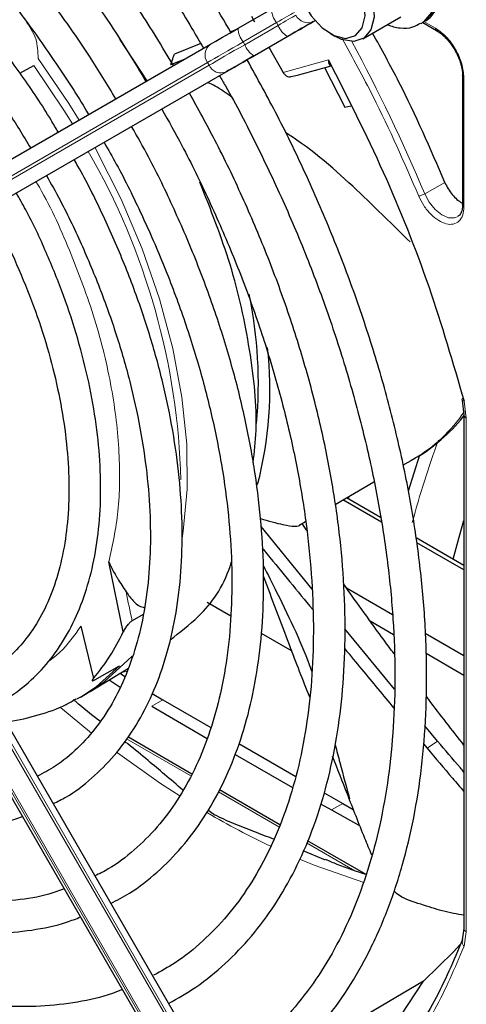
# Paper-space layout 'Blatt4' of a CAD drawing. Header units: millimetres. Extents: x 5 to 418, y 2 to 292.
# Tile 52 of 86: x 134 to 140, y 202 to 214. Entities that reach past the tile are written whole.
import ezdxf

# ---------------------------------------------------------------- set-up
doc = ezdxf.new("R2010")
doc.units = ezdxf.units.MM

psp = doc.layouts.new('Blatt4')

# ---------------------------------------------------------------- linework, layer by layer
at = {"color": 7, "linetype": 'Continuous', "lineweight": 25}
for p, q in [((136.922, 214.149), (137.342, 214.392)), ((137.089, 214.302), (137.129, 214.23)), ((138.49, 214.015), (138.971, 214.293)), ((139.226, 214.21), (139.255, 214.226)), ((139.247, 214.221), (139.418, 214.122)), ((138.083, 214.083), (138.14, 214.05)), ((135.78, 213.489), (135.435, 214.014)), ((137.127, 213.806), (137.548, 214.049)), ((131.778, 211.179), (136.574, 213.948)), ((136.453, 213.956), (136.122, 213.825)), ((137.31, 213.911), (137.49, 213.594)), ((136.076, 213.694), (136.267, 213.771)), ((132.006, 210.849), (136.802, 213.618)), ((134.178, 213.584), (134.352, 213.679)), ((138.01, 213.657), (138.266, 213.155)), ((139.747, 213.554), (139.747, 211.926)), ((138.266, 213.155), (138.341, 213.175)), ((139.745, 211.927), (139.745, 211.913)), ((139.741, 209.469), (139.764, 209.282)), ((139.764, 209.283), (139.764, 202.814)), ((136.868, 200.452), (132.072, 208.759)), ((139.205, 208.775), (139.064, 208.323)), ((138.997, 208.649), (139.13, 208.725)), ((139.105, 208.712), (139.13, 208.725)), ((131.712, 208.551), (136.508, 200.244)), ((138.143, 208.156), (138.632, 208.438)), ((138.725, 207.93), (138.238, 208.211)), ((138.715, 207.992), (138.288, 208.239)), ((138.31, 208.252), (138.31, 208.226)), ((137.699, 207.9), (137.77, 207.941)), ((137.787, 207.828), (137.728, 207.916)), ((137.855, 207.088), (137.214, 207.875)), ((139.764, 207.387), (139.162, 207.734)), ((139.764, 207.33), (139.173, 207.671)), ((135.477, 206.552), (135.298, 207.432)), ((136.827, 207.396), (136.839, 207.403)), ((138.285, 207.106), (138.865, 206.771)), ((136.535, 206.924), (136.832, 206.753)), ((135.726, 206.771), (135.589, 206.689)), ((138.582, 206.689), (138.877, 206.519)), ((134.945, 206.623), (135.101, 205.964)), ((137.213, 206.533), (137.597, 206.311)), ((138.889, 205.831), (138.264, 206.59)), ((139.276, 206.534), (139.764, 206.252)), ((139.289, 206.281), (139.764, 206.007)), ((135.06, 205.801), (135.542, 206.092)), ((135.121, 205.948), (135.43, 206.124)), ((135.438, 206.03), (135.499, 205.99)), ((135.3, 205.946), (135.437, 205.856)), ((134.939, 205.73), (135.023, 205.779)), ((135.023, 205.779), (135.06, 205.801)), ((134.939, 205.73), (134.889, 205.702)), ((135.843, 205.774), (135.976, 205.695)), ((135.976, 205.695), (136.579, 205.348)), ((135.835, 205.614), (136.534, 205.21)), ((135.188, 205.426), (135.166, 205.439)), ((139.432, 205.175), (139.272, 205.368)), ((136.341, 204.761), (135.534, 205.227)), ((136.933, 205.143), (137.649, 204.73)), ((139.254, 205.142), (139.301, 205.085)), ((136.884, 205.008), (137.606, 204.592)), ((137.447, 204.122), (136.687, 204.561)), ((138.005, 204.524), (138.239, 204.389)), ((136.618, 204.252), (136.543, 204.306)), ((137.961, 204.386), (138.098, 204.308)), ((138.098, 204.308), (138.443, 204.118)), ((138.239, 204.389), (138.369, 204.315)), ((136.618, 204.252), (136.625, 204.248)), ((138.532, 203.496), (137.796, 203.921)), ((138.024, 203.675), (137.74, 203.792)), ((139.764, 202.814), (139.739, 202.645)), ((139.253, 202.153), (138.135, 201.492)), ((138.415, 200.872), (139.253, 202.153))]:
    psp.add_line(p, q, dxfattribs=at)
at = {"color": 7, "linetype": 'Continuous', "lineweight": 18}
for p, q in [((137.406, 214.221), (136.985, 213.978)), ((137.426, 214.186), (137.406, 214.221)), ((137.89, 214.246), (137.868, 214.233)), ((139.259, 214.234), (139.406, 214.15)), ((137.005, 213.943), (137.426, 214.186)), ((136.985, 213.978), (137.005, 213.943)), ((137.542, 214.045), (137.122, 213.802)), ((136.537, 213.719), (131.741, 210.949)), ((136.557, 213.684), (136.537, 213.719)), ((137.49, 213.594), (138.059, 213.753)), ((131.761, 210.915), (136.557, 213.684)), ((136.774, 213.602), (131.978, 210.832)), ((139.764, 213.529), (139.764, 211.902)), ((139.271, 212.067), (139.524, 212.209)), ((139.765, 209.456), (139.793, 209.242)), ((139.793, 209.242), (139.793, 202.773)), ((131.978, 208.704), (136.774, 200.398)), ((136.802, 200.414), (132.006, 208.721)), ((131.741, 208.567), (136.537, 200.261)), ((136.557, 200.272), (131.761, 208.579)), ((135.535, 206.196), (135.591, 206.243)), ((135.976, 205.695), (135.835, 205.614)), ((134.688, 205.598), (135.079, 205.276)), ((136.327, 204.736), (135.517, 205.204)), ((139.301, 205.085), (139.432, 205.175)), ((137.436, 204.096), (136.674, 204.536)), ((138.239, 204.389), (138.098, 204.308)), ((138.392, 203.544), (137.785, 203.895)), ((139.793, 202.773), (139.765, 202.592))]:
    psp.add_line(p, q, dxfattribs=at)
at = {"color": 7, "linetype": 'Continuous', "lineweight": 18, "flags": 128}
for points in [[(139.255, 214.226), (139.285, 214.246), (139.383, 214.364), (139.434, 214.534), (139.435, 214.742), (139.385, 214.972), (139.288, 215.204), (139.153, 215.42), (138.989, 215.602), (138.811, 215.737), (138.632, 215.812), (138.467, 215.823), (138.355, 215.785)], [(138.33, 215.771), (138.438, 215.807), (138.603, 215.796), (138.782, 215.72), (138.961, 215.586), (139.125, 215.403), (139.26, 215.187), (139.357, 214.955), (139.407, 214.726), (139.406, 214.518), (139.354, 214.348), (139.256, 214.229), (139.223, 214.207)], [(137.63, 214.35), (137.609, 214.338), (137.586, 214.325), (137.56, 214.31), (137.532, 214.294), (137.503, 214.276), (137.471, 214.259), (137.439, 214.24), (137.406, 214.221)], [(137.426, 214.186), (137.459, 214.205), (137.491, 214.224), (137.523, 214.242), (137.552, 214.259), (137.58, 214.275), (137.606, 214.29), (137.629, 214.303), (137.65, 214.316)], [(136.985, 213.978), (136.919, 213.939), (136.854, 213.902), (136.792, 213.866), (136.733, 213.832), (136.677, 213.8), (136.626, 213.77), (136.579, 213.743), (136.537, 213.719)], [(136.557, 213.684), (136.599, 213.708), (136.646, 213.736), (136.697, 213.765), (136.753, 213.797), (136.812, 213.832), (136.874, 213.868), (136.939, 213.905), (137.005, 213.943)], [(134.922, 212.994), (134.792, 213.203), (134.406, 213.768)], [(134.352, 213.679), (134.73, 213.119), (134.837, 212.945)], [(136.219, 207.732), (136.232, 207.817), (136.282, 208.347), (136.277, 208.913), (136.216, 209.506), (136.102, 210.118), (135.935, 210.743), (135.717, 211.372), (135.452, 211.997), (135.142, 212.61), (135.122, 212.648)], [(139.691, 211.781), (139.647, 211.763), (139.57, 211.765), (139.486, 211.801), (139.402, 211.869), (139.328, 211.961), (139.271, 212.067)], [(135.06, 205.801), (135.238, 205.922), (135.535, 206.196)], [(135.43, 206.124), (135.136, 205.859), (134.939, 205.73)], [(135.54, 206.06), (135.458, 206.04), (135.454, 206.039)], [(135.403, 205.027), (135.948, 204.641), (136.188, 204.485)], [(137.706, 203.685), (137.878, 203.615), (138.504, 203.397)]]:
    psp.add_lwpolyline(points, dxfattribs=at)
at = {"color": 7, "linetype": 'Continuous', "lineweight": 25, "flags": 128}
for points in [[(137.645, 214.907), (137.66, 215.038), (137.725, 215.173), (137.835, 215.248), (137.978, 215.255), (138.139, 215.194), (138.299, 215.071), (138.443, 214.899), (138.554, 214.697), (138.62, 214.487), (138.633, 214.291), (138.594, 214.131), (138.594, 214.131)], [(138.485, 214.155), (138.521, 214.305), (138.504, 214.49), (138.436, 214.686), (138.326, 214.871), (138.186, 215.022), (138.034, 215.121), (137.888, 215.155), (137.766, 215.121), (137.682, 215.023), (137.646, 214.873), (137.663, 214.688), (137.731, 214.491), (137.841, 214.307), (137.981, 214.156), (138.133, 214.057), (138.279, 214.023), (138.401, 214.057), (138.485, 214.155)], [(137.868, 214.233), (137.837, 214.216), (137.803, 214.196), (137.766, 214.174), (137.725, 214.151), (137.682, 214.126), (137.637, 214.1), (137.59, 214.073), (137.542, 214.045)], [(137.548, 214.049), (137.6, 214.078), (137.65, 214.107), (137.698, 214.135), (137.744, 214.162), (137.787, 214.187), (137.827, 214.21), (137.863, 214.231), (137.896, 214.249)], [(136.574, 213.948), (136.606, 213.967), (136.643, 213.988), (136.683, 214.011), (136.726, 214.036), (136.772, 214.062), (136.82, 214.09), (136.87, 214.119), (136.922, 214.149)], [(138.594, 214.131), (138.505, 214.025), (138.377, 213.983), (138.223, 214.01), (138.14, 214.05)], [(137.122, 213.802), (137.07, 213.773), (137.02, 213.744), (136.972, 213.716), (136.926, 213.69), (136.883, 213.665), (136.843, 213.642), (136.806, 213.621), (136.774, 213.602)], [(136.802, 213.618), (136.833, 213.636), (136.867, 213.655), (136.904, 213.677), (136.944, 213.7), (136.987, 213.725), (137.033, 213.751), (137.079, 213.778), (137.127, 213.806)], [(139.63, 207.464), (139.704, 207.744), (139.764, 207.954)], [(139.751, 202.654), (139.634, 202.521), (139.253, 202.153)]]:
    psp.add_lwpolyline(points, dxfattribs=at)
at = {"color": 7, "linetype": 'Continuous', "lineweight": 18}
for centre, radius, start, end in [((137.634, 214.403), 0.292, 182.2032, 218.6037), ((137.801, 214.385), 0.166, 204.8163, 293.6431), ((137.214, 214.16), 0.292, 182.2032, 218.6037), ((137.698, 214.293), 0.292, 201.4008, 237.7898), ((118.915, 203.504), 22.083, 22.8139, 28.326), ((136.672, 213.814), 0.166, 126.3512, 215.1851), ((137.277, 214.05), 0.292, 201.4008, 237.7898), ((136.707, 213.754), 0.166, 204.8163, 293.6431), ((127.475, 208.238), 8.73, 1.4751, 29.9716), ((138.13, 210.435), 1.98, 300.313, 325.9586), ((150.365, 204.938), 11.641, 159.7667, 165.1204), ((160.223, 212.03), 25.206, 191.3822, 192.2327), ((141.74, 213.144), 10.285, 239.6127, 244.6357)]:
    psp.add_arc(centre, radius, start, end, dxfattribs=at)
at = {"color": 7, "linetype": 'Continuous', "lineweight": 25}
for centre, radius, start, end in [((135.973, 220.482), 7.126, 283.2527, 287.311), ((131.692, 209.683), 5.485, 354.6955, 11.7507), ((132.57, 209.606), 4.752, 345.3744, 6.3356), ((133.146, 207.624), 2.565, 319.6629, 335.3009)]:
    psp.add_arc(centre, radius, start, end, dxfattribs=at)
for points, knots in [([(136.833, 214.098), (136.749, 214.241), (136.522, 214.628), (136.117, 215.237), (135.625, 215.922), (135.108, 216.576), (134.568, 217.198), (134.01, 217.783), (133.436, 218.328), (132.849, 218.832), (132.252, 219.289), (131.649, 219.699), (131.042, 220.058), (130.435, 220.365), (129.832, 220.618), (129.234, 220.815), (128.647, 220.954), (128.073, 221.036), (127.516, 221.058), (126.979, 221.022), (126.466, 220.928), (125.98, 220.773), (125.6, 220.609), (125.395, 220.477), (125.331, 220.436)], [0, 0, 0, 0, 0.0278357, 0.0754043, 0.1229765, 0.1705551, 0.2181426, 0.2657419, 0.3133555, 0.3609855, 0.4086337, 0.4563008, 0.5039862, 0.5516866, 0.5993949, 0.6470941, 0.6947631, 0.7423727, 0.7898868, 0.8372681, 0.8844871, 0.931535, 0.9784341, 1, 1, 1, 1]), ([(125.531, 220.089), (125.587, 220.127), (125.777, 220.25), (126.131, 220.403), (126.591, 220.547), (127.079, 220.631), (127.59, 220.659), (128.12, 220.629), (128.668, 220.542), (129.23, 220.399), (129.802, 220.201), (130.383, 219.947), (130.969, 219.641), (131.555, 219.283), (132.14, 218.875), (132.719, 218.42), (133.29, 217.92), (133.848, 217.378), (134.391, 216.797), (134.915, 216.18), (135.418, 215.531), (135.895, 214.852), (136.252, 214.306), (136.439, 213.981), (136.487, 213.898)], [0, 0, 0, 0, 0.0209899, 0.069851, 0.1186882, 0.1673891, 0.2158993, 0.2642148, 0.3123657, 0.3603953, 0.4083456, 0.456251, 0.5041365, 0.5520177, 0.5999032, 0.6477998, 0.6957108, 0.7436373, 0.7915784, 0.8395326, 0.8874977, 0.9354713, 0.9834506, 1, 1, 1, 1]), ([(136.108, 213.679), (136.021, 213.826), (135.799, 214.201), (135.408, 214.78), (134.943, 215.414), (134.452, 216.016), (133.941, 216.584), (133.411, 217.114), (132.868, 217.604), (132.313, 218.049), (131.75, 218.447), (131.183, 218.796), (130.615, 219.092), (130.049, 219.334), (129.49, 219.521), (128.94, 219.65), (128.403, 219.721), (127.884, 219.733), (127.386, 219.685), (126.911, 219.581), (126.468, 219.412), (126.181, 219.279), (126.053, 219.187), (126.052, 219.187)], [0, 0, 0, 0, 0.032875, 0.083822, 0.134775, 0.185738, 0.236713, 0.287705, 0.338718, 0.389753, 0.440814, 0.491899, 0.543005, 0.594125, 0.645237, 0.696311, 0.747305, 0.798171, 0.848856, 0.899324, 0.949573, 0.99965, 1, 1, 1, 1]), ([(126.256, 218.833), (126.324, 218.877), (126.515, 219), (126.864, 219.142), (127.298, 219.264), (127.759, 219.325), (128.241, 219.33), (128.743, 219.278), (129.259, 219.169), (129.789, 219.004), (130.327, 218.784), (130.872, 218.511), (131.418, 218.186), (131.963, 217.811), (132.503, 217.388), (133.034, 216.92), (133.552, 216.411), (134.055, 215.863), (134.539, 215.28), (135, 214.665), (135.411, 214.065), (135.654, 213.661), (135.763, 213.48)], [0, 0, 0, 0, 0.02882, 0.081368, 0.133858, 0.186143, 0.238166, 0.289941, 0.341521, 0.392971, 0.444344, 0.49568, 0.547008, 0.598338, 0.649681, 0.701044, 0.752426, 0.803828, 0.855246, 0.906678, 0.95812, 1, 1, 1, 1]), ([(135.385, 213.261), (135.276, 213.441), (135.04, 213.83), (134.641, 214.401), (134.2, 214.974), (133.735, 215.515), (133.252, 216.019), (132.752, 216.484), (132.241, 216.905), (131.72, 217.279), (131.195, 217.605), (130.669, 217.878), (130.145, 218.096), (129.627, 218.259), (129.12, 218.363), (128.628, 218.409), (128.154, 218.396), (127.702, 218.324), (127.279, 218.19), (126.97, 218.056), (126.815, 217.949), (126.78, 217.925)], [0, 0, 0, 0, 0.047335, 0.102503, 0.157679, 0.212871, 0.268083, 0.323322, 0.378591, 0.433894, 0.489232, 0.544601, 0.599988, 0.65536, 0.710671, 0.765857, 0.820841, 0.875554, 0.929964, 0.984107, 1, 1, 1, 1]), ([(126.979, 217.58), (127.076, 217.638), (127.287, 217.766), (127.652, 217.896), (128.061, 217.983), (128.496, 218.011), (128.951, 217.983), (129.422, 217.897), (129.907, 217.756), (130.401, 217.56), (130.902, 217.31), (131.404, 217.008), (131.906, 216.657), (132.401, 216.259), (132.887, 215.816), (133.36, 215.332), (133.815, 214.812), (134.251, 214.258), (134.658, 213.674), (134.922, 213.273), (135.04, 213.063), (135.04, 213.062)], [0, 0, 0, 0, 0.047732, 0.104951, 0.162001, 0.218715, 0.275061, 0.331102, 0.386935, 0.442647, 0.498302, 0.553942, 0.609585, 0.665249, 0.720938, 0.776655, 0.832397, 0.88816, 0.943939, 0.999729, 1, 1, 1, 1]), ([(134.658, 212.842), (134.629, 212.893), (134.488, 213.137), (134.206, 213.555), (133.813, 214.088), (133.394, 214.589), (132.956, 215.055), (132.501, 215.481), (132.034, 215.863), (131.559, 216.199), (131.078, 216.485), (130.597, 216.719), (130.12, 216.897), (129.651, 217.017), (129.194, 217.079), (128.755, 217.081), (128.336, 217.025), (127.946, 216.906), (127.668, 216.786), (127.532, 216.689), (127.505, 216.67)], [0, 0, 0, 0, 0.015977, 0.076619, 0.137271, 0.197942, 0.258641, 0.319377, 0.380158, 0.440989, 0.501871, 0.562796, 0.623736, 0.68463, 0.74539, 0.805902, 0.866048, 0.925763, 0.985086, 1, 1, 1, 1]), ([(127.706, 216.322), (127.739, 216.346), (127.872, 216.44), (128.136, 216.55), (128.496, 216.648), (128.883, 216.686), (129.292, 216.668), (129.717, 216.593), (130.156, 216.462), (130.604, 216.277), (131.058, 216.038), (131.513, 215.748), (131.965, 215.409), (132.409, 215.025), (132.842, 214.599), (133.259, 214.134), (133.655, 213.635), (134.01, 213.138), (134.218, 212.798), (134.313, 212.642)], [0, 0, 0, 0, 0.0213, 0.084609, 0.147915, 0.210788, 0.273103, 0.334941, 0.396461, 0.457805, 0.519077, 0.580333, 0.641603, 0.702907, 0.764251, 0.825634, 0.887048, 0.948488, 1, 1, 1, 1]), ([(139.249, 214.229), (139.263, 214.235), (139.326, 214.262), (139.407, 214.362), (139.477, 214.514), (139.501, 214.699), (139.481, 214.907), (139.414, 215.128), (139.305, 215.342), (139.163, 215.535), (138.994, 215.693), (138.815, 215.799), (138.638, 215.847), (138.479, 215.844), (138.394, 215.8), (138.355, 215.78)], [0, 0, 0, 0, 0.0209259, 0.0976036, 0.1735277, 0.2540157, 0.3399748, 0.4278644, 0.5155627, 0.6034424, 0.6921886, 0.7827236, 0.8638086, 0.9394478, 1, 1, 1, 1]), ([(138.798, 214.193), (138.852, 214.177), (138.96, 214.144), (139.108, 214.152), (139.186, 214.195), (139.218, 214.212)], [0, 0, 0, 0, 0.375834, 0.748477, 1, 1, 1, 1]), ([(136.889, 214.13), (136.884, 214.128), (136.864, 214.119), (136.843, 214.112), (136.828, 214.106)], [0, 0, 0, 0, 0.264203, 1, 1, 1, 1]), ([(139.524, 212.209), (139.341, 212.633), (139.065, 213.269), (138.728, 213.883), (138.615, 214.088)], [0, 0, 0, 0, 0.666792, 1, 1, 1, 1]), ([(139.418, 214.122), (139.422, 214.121), (139.43, 214.117), (139.441, 214.122), (139.446, 214.124)], [0, 0, 0, 0, 0.482292, 1, 1, 1, 1]), ([(139.421, 214.119), (139.442, 214.107), (139.483, 214.08), (139.55, 214.016), (139.607, 213.946), (139.639, 213.895), (139.65, 213.876)], [0, 0, 0, 0, 0.244302, 0.500853, 0.825035, 1, 1, 1, 1]), ([(139.65, 213.876), (139.675, 213.826), (139.711, 213.755), (139.737, 213.653), (139.748, 213.59), (139.745, 213.554), (139.745, 213.544)], [0, 0, 0, 0, 0.440805, 0.61396, 0.88685, 1, 1, 1, 1]), ([(136.076, 213.694), (136.082, 213.71), (136.097, 213.754), (136.112, 213.798), (136.122, 213.825)], [0, 0, 0, 0, 0.37225, 1, 1, 1, 1]), ([(136.773, 200.616), (136.796, 200.627), (136.969, 200.71), (137.263, 200.918), (137.65, 201.241), (137.998, 201.621), (138.308, 202.048), (138.579, 202.523), (138.809, 203.043), (138.996, 203.605), (139.139, 204.205), (139.238, 204.841), (139.292, 205.509), (139.3, 206.205), (139.263, 206.925), (139.181, 207.664), (139.055, 208.419), (138.885, 209.186), (138.672, 209.961), (138.418, 210.739), (138.124, 211.516), (137.791, 212.287), (137.431, 213.036), (137.165, 213.519), (137.036, 213.753)], [0, 0, 0, 0, 0.0070224, 0.0538172, 0.1005997, 0.1474361, 0.1943917, 0.2415026, 0.2887732, 0.3361837, 0.3837019, 0.4312933, 0.478928, 0.5265829, 0.5742402, 0.6218896, 0.6695267, 0.7171498, 0.7647589, 0.8123553, 0.8599409, 0.9075179, 0.9550887, 1, 1, 1, 1]), ([(138.059, 213.753), (138.059, 213.741), (138.058, 213.721), (138.066, 213.698), (138.076, 213.684), (138.087, 213.681), (138.093, 213.68)], [0, 0, 0, 0, 0.336127, 0.560864, 0.79606, 1, 1, 1, 1]), ([(138.059, 213.753), (138.296, 213.284), (138.771, 212.345), (139.346, 210.897), (139.626, 209.936), (139.765, 209.456)], [0, 0, 0, 0, 0.3332143, 0.6667754, 1, 1, 1, 1]), ([(137.49, 213.594), (137.497, 213.583), (137.511, 213.562), (137.543, 213.542), (137.577, 213.534), (137.597, 213.542), (137.607, 213.546)], [0, 0, 0, 0, 0.2504937, 0.503104, 0.7541152, 1, 1, 1, 1]), ([(136.833, 213.29), (136.769, 213.337), (136.679, 213.404), (136.573, 213.453), (136.541, 213.467)], [0, 0, 0, 0, 0.705951, 1, 1, 1, 1]), ([(136.688, 213.552), (136.713, 213.51), (136.879, 213.227), (137.155, 212.687), (137.511, 211.937), (137.828, 211.177), (138.107, 210.415), (138.345, 209.653), (138.543, 208.897), (138.698, 208.151), (138.81, 207.419), (138.878, 206.705), (138.902, 206.014), (138.882, 205.35), (138.818, 204.716), (138.712, 204.116), (138.563, 203.553), (138.372, 203.031), (138.142, 202.551), (137.872, 202.117), (137.565, 201.73), (137.221, 201.395), (136.89, 201.137), (136.662, 201.014), (136.572, 200.966)], [0, 0, 0, 0, 0.008469, 0.056451, 0.10443, 0.152403, 0.200367, 0.248319, 0.296256, 0.344176, 0.392077, 0.439959, 0.487821, 0.535666, 0.5835, 0.631333, 0.679178, 0.72706, 0.775013, 0.82308, 0.871307, 0.919731, 0.968362, 1, 1, 1, 1]), ([(139.747, 213.553), (139.747, 213.557), (139.749, 213.566), (139.757, 213.573), (139.762, 213.576)], [0, 0, 0, 0, 0.482335, 1, 1, 1, 1]), ([(136.048, 201.872), (136.165, 201.938), (136.417, 202.081), (136.765, 202.367), (137.097, 202.712), (137.391, 203.109), (137.646, 203.552), (137.859, 204.04), (138.03, 204.57), (138.156, 205.139), (138.238, 205.742), (138.275, 206.376), (138.266, 207.036), (138.212, 207.718), (138.113, 208.418), (137.97, 209.131), (137.784, 209.854), (137.556, 210.58), (137.288, 211.307), (136.98, 212.029), (136.656, 212.707), (136.419, 213.136), (136.31, 213.334)], [0, 0, 0, 0, 0.042839, 0.092827, 0.142855, 0.193022, 0.243385, 0.293956, 0.34471, 0.395602, 0.446585, 0.497618, 0.548672, 0.599723, 0.650761, 0.701782, 0.752784, 0.803769, 0.85474, 0.905699, 0.956649, 1, 1, 1, 1]), ([(135.962, 213.133), (136.047, 212.981), (136.26, 212.602), (136.562, 211.98), (136.87, 211.274), (137.138, 210.564), (137.367, 209.853), (137.555, 209.148), (137.7, 208.452), (137.803, 207.771), (137.861, 207.109), (137.876, 206.47), (137.847, 205.859), (137.774, 205.279), (137.659, 204.734), (137.502, 204.229), (137.304, 203.765), (137.068, 203.346), (136.794, 202.973), (136.482, 202.651), (136.171, 202.398), (135.952, 202.278), (135.86, 202.228)], [0, 0, 0, 0, 0.034641, 0.086177, 0.137706, 0.189224, 0.240727, 0.292212, 0.343673, 0.39511, 0.44652, 0.497904, 0.549267, 0.600618, 0.651971, 0.70335, 0.754795, 0.806361, 0.858115, 0.910117, 0.962397, 1, 1, 1, 1]), ([(135.321, 203.131), (135.401, 203.173), (135.609, 203.282), (135.909, 203.519), (136.221, 203.834), (136.494, 204.201), (136.728, 204.614), (136.921, 205.071), (137.071, 205.57), (137.176, 206.106), (137.236, 206.676), (137.251, 207.274), (137.22, 207.897), (137.144, 208.539), (137.024, 209.196), (136.86, 209.863), (136.654, 210.535), (136.408, 211.207), (136.121, 211.874), (135.847, 212.446), (135.655, 212.786), (135.583, 212.914)], [0, 0, 0, 0, 0.033446, 0.087411, 0.141399, 0.195552, 0.249964, 0.304656, 0.359593, 0.414709, 0.469936, 0.525219, 0.580517, 0.635803, 0.691067, 0.746307, 0.801523, 0.856719, 0.911899, 0.967067, 1, 1, 1, 1]), ([(139.086, 211.461), (138.898, 211.645), (138.479, 212.057), (137.95, 212.554), (137.567, 212.805), (137.519, 212.836)], [0, 0, 0, 0, 0.415637, 0.927317, 1, 1, 1, 1]), ([(135.236, 212.714), (135.288, 212.623), (135.459, 212.324), (135.714, 211.801), (135.999, 211.151), (136.244, 210.496), (136.45, 209.842), (136.614, 209.194), (136.736, 208.557), (136.815, 207.936), (136.849, 207.337), (136.84, 206.763), (136.788, 206.219), (136.692, 205.71), (136.556, 205.239), (136.378, 204.809), (136.162, 204.424), (135.909, 204.085), (135.618, 203.797), (135.355, 203.593), (135.178, 203.506), (135.121, 203.478)], [0, 0, 0, 0, 0.024429, 0.080222, 0.136006, 0.191775, 0.247522, 0.303242, 0.358931, 0.414583, 0.470198, 0.525779, 0.581336, 0.636887, 0.69246, 0.748108, 0.803911, 0.859965, 0.916367, 0.973159, 1, 1, 1, 1]), ([(134.596, 204.388), (134.65, 204.414), (134.824, 204.499), (135.083, 204.7), (135.37, 204.986), (135.618, 205.324), (135.826, 205.708), (135.992, 206.135), (136.115, 206.603), (136.193, 207.107), (136.225, 207.642), (136.212, 208.203), (136.153, 208.785), (136.05, 209.383), (135.903, 209.991), (135.713, 210.604), (135.484, 211.216), (135.214, 211.822), (135.004, 212.25), (134.875, 212.469), (134.86, 212.496)], [0, 0, 0, 0, 0.026837, 0.085914, 0.144995, 0.204288, 0.263944, 0.323998, 0.384387, 0.44501, 0.505762, 0.566569, 0.627372, 0.688147, 0.748889, 0.809596, 0.870275, 0.930931, 0.991574, 1, 1, 1, 1]), ([(134.511, 212.295), (134.569, 212.192), (134.734, 211.899), (134.968, 211.401), (135.214, 210.81), (135.419, 210.216), (135.585, 209.626), (135.707, 209.045), (135.787, 208.479), (135.824, 207.933), (135.816, 207.413), (135.766, 206.924), (135.673, 206.471), (135.539, 206.056), (135.366, 205.684), (135.155, 205.357), (134.907, 205.08), (134.655, 204.868), (134.473, 204.773), (134.397, 204.733)], [0, 0, 0, 0, 0.033602, 0.09506, 0.156501, 0.217917, 0.279296, 0.340631, 0.401915, 0.463142, 0.524317, 0.585455, 0.646584, 0.707751, 0.769051, 0.830622, 0.892629, 0.955206, 1, 1, 1, 1]), ([(137.112, 208.678), (137.127, 208.812), (137.178, 209.248), (137.085, 210.096), (136.859, 211.156), (136.578, 211.866), (136.442, 212.213)], [0, 0, 0, 0, 0.130301, 0.424564, 0.718826, 1, 1, 1, 1]), ([(133.871, 205.644), (133.913, 205.663), (134.063, 205.732), (134.289, 205.908), (134.545, 206.168), (134.759, 206.48), (134.934, 206.836), (135.066, 207.235), (135.154, 207.671), (135.197, 208.141), (135.193, 208.639), (135.144, 209.158), (135.05, 209.693), (134.912, 210.237), (134.733, 210.784), (134.512, 211.329), (134.311, 211.762), (134.172, 212.006), (134.132, 212.076)], [0, 0, 0, 0, 0.025432, 0.09144, 0.157422, 0.22372, 0.290583, 0.358045, 0.425981, 0.494211, 0.562575, 0.63096, 0.699308, 0.767604, 0.835849, 0.904052, 0.972225, 1, 1, 1, 1]), ([(133.788, 211.877), (133.799, 211.858), (133.907, 211.673), (134.082, 211.307), (134.306, 210.785), (134.488, 210.259), (134.63, 209.737), (134.73, 209.226), (134.787, 208.732), (134.8, 208.261), (134.77, 207.819), (134.698, 207.412), (134.585, 207.043), (134.434, 206.717), (134.246, 206.436), (134.021, 206.206), (133.829, 206.057), (133.701, 206.003), (133.671, 205.99)], [0, 0, 0, 0, 0.007987, 0.077271, 0.146533, 0.215753, 0.284916, 0.354005, 0.423006, 0.491916, 0.560748, 0.629544, 0.698364, 0.767357, 0.836765, 0.906897, 0.977993, 1, 1, 1, 1]), ([(139.745, 211.913), (139.745, 211.902), (139.744, 211.869), (139.729, 211.826), (139.711, 211.793), (139.694, 211.786), (139.689, 211.784)], [0, 0, 0, 0, 0.1586956, 0.4853977, 0.8396119, 1, 1, 1, 1]), ([(139.747, 211.926), (139.747, 211.93), (139.749, 211.939), (139.757, 211.946), (139.762, 211.949)], [0, 0, 0, 0, 0.482341, 1, 1, 1, 1]), ([(139.099, 208.714), (139.122, 208.725), (139.259, 208.791), (139.479, 208.971), (139.677, 209.151), (139.759, 209.268), (139.764, 209.275)], [0, 0, 0, 0, 0.090266, 0.521107, 0.972627, 1, 1, 1, 1]), ([(127.619, 208.315), (127.627, 208.301), (127.745, 208.092), (128.002, 207.708), (128.389, 207.169), (128.804, 206.662), (129.238, 206.189), (129.69, 205.755), (130.155, 205.364), (130.607, 205.036), (130.987, 204.798), (131.369, 204.589), (131.773, 204.401), (132.249, 204.234), (132.716, 204.124), (133.171, 204.073), (133.605, 204.085), (133.954, 204.134), (134.146, 204.202), (134.21, 204.225)], [0, 0, 0, 0, 0.0048904, 0.0717179, 0.1385548, 0.2054107, 0.2722957, 0.3392197, 0.4061914, 0.4732175, 0.530554, 0.5659185, 0.6330384, 0.7001917, 0.7672784, 0.8341957, 0.9008134, 0.9670081, 1, 1, 1, 1]), ([(134.736, 203.314), (134.672, 203.291), (134.481, 203.221), (134.131, 203.167), (133.693, 203.148), (133.235, 203.188), (132.76, 203.285), (132.273, 203.437), (131.786, 203.641), (131.44, 203.82), (131.173, 203.972), (130.897, 204.139), (130.475, 204.426), (129.978, 204.815), (129.489, 205.249), (129.014, 205.725), (128.555, 206.238), (128.115, 206.785), (127.701, 207.364), (127.409, 207.803), (127.266, 208.054), (127.242, 208.097)], [0, 0, 0, 0, 0.031219, 0.093709, 0.155812, 0.217519, 0.278913, 0.340099, 0.401169, 0.458925, 0.466609, 0.498605, 0.559596, 0.620625, 0.681681, 0.742768, 0.803883, 0.865022, 0.92618, 0.987351, 1, 1, 1, 1]), ([(126.897, 207.898), (126.948, 207.81), (127.122, 207.51), (127.452, 207.02), (127.881, 206.433), (128.336, 205.878), (128.812, 205.357), (129.305, 204.874), (129.811, 204.434), (130.328, 204.038), (130.739, 203.765), (131.069, 203.569), (131.4, 203.387), (131.843, 203.177), (132.364, 202.983), (132.878, 202.846), (133.379, 202.767), (133.864, 202.747), (134.327, 202.789), (134.687, 202.861), (134.882, 202.938), (134.94, 202.961)], [0, 0, 0, 0, 0.024893, 0.0846812, 0.1444768, 0.2042859, 0.2641149, 0.3239696, 0.3838555, 0.443777, 0.5037362, 0.5251768, 0.5567848, 0.6167854, 0.676812, 0.7368027, 0.796699, 0.8564237, 0.9158939, 0.9750476, 1, 1, 1, 1]), ([(137.204, 207.977), (137.302, 207.948), (137.534, 207.881), (137.7, 207.871), (137.698, 207.901), (137.698, 207.902)], [0, 0, 0, 0, 0.417121, 0.979344, 1, 1, 1, 1]), ([(135.466, 202.05), (135.424, 202.032), (135.247, 201.958), (134.904, 201.883), (134.442, 201.827), (133.955, 201.833), (133.451, 201.895), (132.932, 202.013), (132.401, 202.187), (131.87, 202.412), (131.482, 202.612), (131.179, 202.784), (130.867, 202.972), (130.408, 203.281), (129.867, 203.696), (129.334, 204.156), (128.813, 204.659), (128.307, 205.201), (127.82, 205.778), (127.355, 206.388), (126.915, 207.02), (126.647, 207.459), (126.514, 207.677)], [0, 0, 0, 0, 0.017316, 0.07398, 0.130407, 0.186548, 0.242429, 0.298112, 0.353664, 0.409142, 0.461634, 0.472322, 0.501413, 0.556837, 0.61229, 0.667762, 0.723255, 0.77877, 0.834303, 0.889852, 0.945412, 1, 1, 1, 1]), ([(137.227, 207.605), (137.247, 207.58), (137.458, 207.321), (137.669, 207.064), (137.861, 206.832)], [0, 0, 0, 0, 0.096797, 1, 1, 1, 1]), ([(126.17, 207.478), (126.199, 207.428), (126.359, 207.147), (126.681, 206.656), (127.134, 206.01), (127.616, 205.395), (128.118, 204.812), (128.64, 204.265), (129.178, 203.758), (129.729, 203.293), (130.288, 202.875), (130.727, 202.588), (131.078, 202.38), (131.428, 202.186), (131.906, 201.956), (132.47, 201.737), (133.026, 201.575), (133.57, 201.471), (134.1, 201.425), (134.611, 201.438), (135.098, 201.513), (135.451, 201.602), (135.632, 201.682), (135.669, 201.698)], [0, 0, 0, 0, 0.011961, 0.066529, 0.121102, 0.175682, 0.230275, 0.284884, 0.339513, 0.394165, 0.448844, 0.503549, 0.521416, 0.550246, 0.604978, 0.659732, 0.714464, 0.769138, 0.823706, 0.878111, 0.932303, 0.986256, 1, 1, 1, 1]), ([(135.298, 207.432), (135.314, 207.396), (135.34, 207.336), (135.378, 207.269), (135.434, 207.175), (135.477, 207.11), (135.513, 207.055)], [0, 0, 0, 0, 0.259433, 0.424802, 0.511819, 1, 1, 1, 1]), ([(136.066, 206.45), (136.188, 206.543), (136.495, 206.776), (136.746, 207.128), (136.832, 207.41), (136.837, 207.428)], [0, 0, 0, 0, 0.386238, 0.962194, 1, 1, 1, 1]), ([(137.238, 207.389), (137.296, 207.273), (137.526, 206.82), (137.735, 206.374), (137.845, 206.064), (137.849, 206.055)], [0, 0, 0, 0, 0.248467, 0.977657, 1, 1, 1, 1]), ([(136.193, 200.79), (136.124, 200.761), (135.909, 200.67), (135.517, 200.577), (135.022, 200.51), (134.504, 200.504), (133.967, 200.553), (133.414, 200.66), (132.848, 200.823), (132.272, 201.041), (131.734, 201.292), (131.287, 201.535), (130.839, 201.804), (130.346, 202.133), (129.765, 202.571), (129.191, 203.056), (128.628, 203.583), (128.079, 204.151), (127.548, 204.756), (127.037, 205.394), (126.55, 206.062), (126.133, 206.685), (125.891, 207.092), (125.792, 207.26)], [0, 0, 0, 0, 0.024649, 0.076789, 0.128757, 0.180513, 0.232071, 0.283468, 0.334752, 0.385965, 0.437141, 0.476365, 0.503222, 0.554373, 0.605545, 0.656731, 0.707934, 0.759153, 0.810386, 0.861633, 0.912889, 0.964152, 1, 1, 1, 1]), ([(137.823, 205.728), (137.738, 205.944), (137.54, 206.452), (137.351, 206.961), (137.243, 207.253)], [0, 0, 0, 0, 0.4253166, 1, 1, 1, 1]), ([(138.886, 206.274), (138.862, 206.306), (138.776, 206.421), (138.61, 206.649), (138.422, 206.91), (138.294, 207.092), (138.249, 207.157)], [0, 0, 0, 0, 0.109246, 0.391731, 0.785554, 1, 1, 1, 1]), ([(125.446, 207.06), (125.501, 206.966), (125.697, 206.626), (126.067, 206.061), (126.553, 205.371), (127.066, 204.711), (127.601, 204.082), (128.156, 203.49), (128.727, 202.936), (129.312, 202.424), (129.907, 201.957), (130.484, 201.555), (130.969, 201.256), (131.455, 200.987), (131.966, 200.737), (132.568, 200.496), (133.164, 200.311), (133.749, 200.183), (134.319, 200.113), (134.872, 200.102), (135.406, 200.149), (135.911, 200.261), (136.243, 200.358), (136.396, 200.433), (136.399, 200.434)], [0, 0, 0, 0, 0.01943, 0.069936, 0.120444, 0.170959, 0.221483, 0.272019, 0.322569, 0.373136, 0.423723, 0.474329, 0.518625, 0.545295, 0.595931, 0.646585, 0.697225, 0.747827, 0.79836, 0.848782, 0.899057, 0.949155, 0.999073, 1, 1, 1, 1]), ([(135.513, 207.055), (135.545, 207.011), (135.605, 206.929), (135.689, 206.863), (135.738, 206.859), (135.744, 206.858)], [0, 0, 0, 0, 0.508182, 0.943387, 1, 1, 1, 1]), ([(135.589, 206.689), (135.585, 206.687), (135.577, 206.682), (135.564, 206.67), (135.55, 206.657), (135.528, 206.633), (135.499, 206.595), (135.485, 206.568), (135.477, 206.552)], [0, 0, 0, 0, 0.078224, 0.15987, 0.257457, 0.364406, 0.6366, 1, 1, 1, 1]), ([(138.265, 206.338), (138.336, 206.251), (138.541, 206.001), (138.747, 205.753), (138.882, 205.591)], [0, 0, 0, 0, 0.347576, 1, 1, 1, 1]), ([(135.101, 205.964), (135.096, 205.957), (135.085, 205.943), (135.085, 205.936), (135.092, 205.935), (135.099, 205.937), (135.109, 205.941), (135.117, 205.946), (135.121, 205.948)], [0, 0, 0, 0, 0.2946555, 0.558446, 0.6795519, 0.7970431, 0.8989768, 1, 1, 1, 1]), ([(133.998, 205.424), (134.012, 205.425), (134.153, 205.434), (134.41, 205.502), (134.693, 205.594), (134.842, 205.683), (134.883, 205.707)], [0, 0, 0, 0, 0.044719, 0.441931, 0.844651, 1, 1, 1, 1]), ([(135.166, 205.439), (135.07, 205.514), (134.966, 205.596), (134.863, 205.689), (134.855, 205.697)], [0, 0, 0, 0, 0.9162926, 1, 1, 1, 1]), ([(139.764, 205.125), (139.615, 205.315), (139.455, 205.52), (139.298, 205.727), (139.287, 205.742)], [0, 0, 0, 0, 0.928142, 1, 1, 1, 1]), ([(136.227, 204.558), (136.151, 204.624), (136.006, 204.748), (135.777, 204.942), (135.61, 205.081), (135.508, 205.161), (135.494, 205.172)], [0, 0, 0, 0, 0.31928, 0.602273, 0.945507, 1, 1, 1, 1]), ([(139.764, 204.785), (139.749, 204.803), (139.636, 204.931), (139.527, 205.062), (139.432, 205.175)], [0, 0, 0, 0, 0.134652, 1, 1, 1, 1]), ([(138.145, 205.128), (138.164, 205.052), (138.23, 204.795), (138.286, 204.592), (138.326, 204.449)], [0, 0, 0, 0, 0.295359, 1, 1, 1, 1]), ([(139.301, 205.085), (139.407, 204.96), (139.56, 204.778), (139.716, 204.598), (139.764, 204.542)], [0, 0, 0, 0, 0.690553, 1, 1, 1, 1]), ([(138.604, 203.741), (138.575, 203.811), (138.468, 204.069), (138.309, 204.479), (138.174, 204.822), (138.112, 204.98)], [0, 0, 0, 0, 0.167827, 0.617148, 1, 1, 1, 1]), ([(137.369, 203.94), (137.287, 203.972), (137.119, 204.039), (136.86, 204.133), (136.704, 204.21), (136.625, 204.248)], [0, 0, 0, 0, 0.327186, 0.664354, 1, 1, 1, 1]), ([(138.533, 203.496), (138.413, 203.534), (138.246, 203.587), (138.075, 203.662), (138.027, 203.683)], [0, 0, 0, 0, 0.719165, 1, 1, 1, 1]), ([(139.764, 202.982), (139.678, 202.997), (139.524, 203.024), (139.225, 203.12), (138.992, 203.191), (138.903, 203.267), (138.88, 203.286)], [0, 0, 0, 0, 0.351022, 0.626832, 0.902676, 1, 1, 1, 1]), ([(139.747, 202.676), (139.634, 202.411), (139.408, 201.88), (138.955, 201.211), (138.43, 200.634), (138.016, 200.347), (137.808, 200.204)], [0, 0, 0, 0, 0.25, 0.5, 0.75, 1, 1, 1, 1])]:
    psp.add_open_spline(points, degree=3, knots=knots, dxfattribs=at)
at = {"color": 7, "linetype": 'Continuous', "lineweight": 18}
for points, knots in [([(134.406, 213.768), (134.404, 213.853), (134.4, 214.021), (134.298, 214.174), (134.247, 214.251)], [0, 0, 0, 0, 0.500319, 1, 1, 1, 1]), ([(139.406, 214.15), (139.453, 214.116), (139.547, 214.05), (139.665, 213.885), (139.748, 213.701), (139.759, 213.586), (139.764, 213.529)], [0, 0, 0, 0, 0.25, 0.5, 0.75, 1, 1, 1, 1]), ([(139.406, 214.15), (139.406, 214.144), (139.408, 214.133), (139.413, 214.124), (139.418, 214.122), (139.418, 214.122)], [0, 0, 0, 0, 0.483463, 0.966926, 1, 1, 1, 1]), ([(139.195, 212.038), (139.013, 212.458), (138.721, 213.129), (138.364, 213.777), (138.231, 214.019)], [0, 0, 0, 0, 0.626296, 1, 1, 1, 1]), ([(139.764, 213.529), (139.76, 213.532), (139.75, 213.539), (139.745, 213.548), (139.747, 213.553), (139.747, 213.553)], [0, 0, 0, 0, 0.483498, 0.967002, 1, 1, 1, 1]), ([(135.298, 207.432), (135.342, 207.64), (135.433, 208.065), (135.44, 208.809), (135.345, 209.622), (135.136, 210.486), (134.811, 211.352), (134.551, 211.938), (134.383, 212.212), (134.379, 212.219)], [0, 0, 0, 0, 0.156421, 0.319485, 0.487298, 0.657592, 0.827885, 0.995698, 1, 1, 1, 1]), ([(139.195, 212.038), (139.2, 212.039), (139.21, 212.041), (139.231, 212.048), (139.253, 212.057), (139.265, 212.064), (139.271, 212.067)], [0, 0, 0, 0, 0.249991, 0.499994, 0.749997, 1, 1, 1, 1]), ([(139.764, 211.902), (139.761, 211.866), (139.755, 211.793), (139.707, 211.717), (139.634, 211.678), (139.543, 211.681), (139.445, 211.724), (139.345, 211.804), (139.256, 211.913), (139.215, 211.997), (139.195, 212.038)], [0, 0, 0, 0, 0.1217125, 0.2499998, 0.3782872, 0.4999997, 0.6217122, 0.7499998, 0.8782874, 1, 1, 1, 1]), ([(139.764, 211.902), (139.76, 211.905), (139.75, 211.912), (139.745, 211.921), (139.747, 211.926), (139.747, 211.926)], [0, 0, 0, 0, 0.483506, 0.967012, 1, 1, 1, 1]), ([(139.746, 209.491), (139.744, 209.487), (139.738, 209.479), (139.739, 209.469), (139.748, 209.461), (139.759, 209.458), (139.765, 209.456)], [0, 0, 0, 0, 0.25, 0.5, 0.75, 1, 1, 1, 1]), ([(139.793, 209.242), (139.786, 209.248), (139.77, 209.26), (139.762, 209.275), (139.764, 209.283), (139.764, 209.283)], [0, 0, 0, 0, 0.495955, 0.99191, 1, 1, 1, 1]), ([(134.54, 206.181), (134.588, 206.217), (134.744, 206.334), (134.863, 206.505), (134.945, 206.623)], [0, 0, 0, 0, 0.3056736, 1, 1, 1, 1]), ([(139.793, 202.773), (139.786, 202.779), (139.77, 202.791), (139.762, 202.806), (139.764, 202.814), (139.764, 202.814)], [0, 0, 0, 0, 0.494509, 0.989018, 1, 1, 1, 1]), ([(139.765, 202.592), (139.65, 202.32), (139.417, 201.775), (138.948, 201.089), (138.405, 200.501), (137.975, 200.213), (137.761, 200.07)], [0, 0, 0, 0, 0.249269, 0.5, 0.750731, 1, 1, 1, 1]), ([(139.765, 202.592), (139.761, 202.597), (139.753, 202.606), (139.743, 202.625), (139.738, 202.645), (139.74, 202.664), (139.745, 202.673), (139.747, 202.676)], [0, 0, 0, 0, 0.185198, 0.353278, 0.637072, 0.852757, 1, 1, 1, 1])]:
    psp.add_open_spline(points, degree=3, knots=knots, dxfattribs=at)
at = {"color": 7, "linetype": 'Continuous', "lineweight": 25}
psp.add_open_spline([(139.524, 212.209), (139.537, 212.182), (139.562, 212.128), (139.615, 212.055), (139.675, 211.992), (139.717, 211.964), (139.738, 211.95)], degree=3, dxfattribs=at)

doc.saveas('drawing.dxf')
